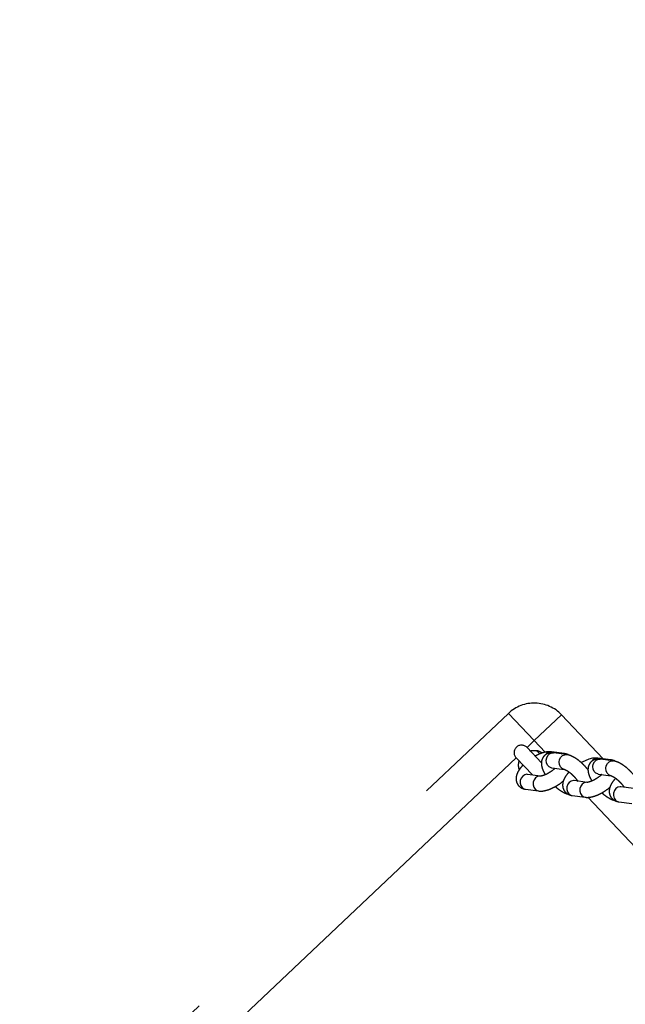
# Model space of a CAD drawing. Header units: metres. Extents: x 104098 to 104607, y 427853 to 428230.
# Tile 81 of 147: x 104263.495 to 104263.737, y 428139.873 to 428140.267. Entities that reach past the tile are written whole.
import ezdxf

# ---------------------------------------------------------------- set-up
doc = ezdxf.new("R2010")
doc.units = ezdxf.units.M
doc.linetypes.add('DASHED2', pattern=[0.375, 0.25, -0.125])

# ---------------------------------------------------------------- blocks, each defined once
blk = doc.blocks.new('school2')
at = {"color": 252, "linetype": 'DASHED2'}
for p, q in [((107992.0765445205, 456625.1556471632), (107992.4965444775, 456625.1556471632)), ((107992.4965444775, 456625.1406471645), (107992.4965444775, 456625.1556471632)), ((107992.4865444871, 456625.1406471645), (107992.0865445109, 456625.1406471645)), ((107992.4865444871, 456625.1406471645), (107992.4865444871, 456625.1312056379)), ((107992.492544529, 456625.1322585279), (107992.492544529, 456625.1406471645)), ((107992.4965444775, 456625.1406471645), (107992.492544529, 456625.1406471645)), ((107992.5115444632, 456625.1406471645), (107992.4965444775, 456625.1406471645)), ((107992.4965444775, 456625.1342699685), (107992.4965444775, 456625.1406471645)), ((107992.5115444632, 456625.1406471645), (107992.5115444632, 456625.1164340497)), ((107992.4842071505, 456625.1363879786), (107992.4845465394, 456625.1369668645)), ((107992.4845640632, 456625.1363964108), (107992.4845465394, 456625.1369668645)), ((107992.4925204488, 456625.1363200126), (107992.4928494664, 456625.1359004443)), ((107992.4945424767, 456625.1369668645), (107992.4944906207, 456625.1352829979)), ((107992.4815431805, 456625.132908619), (107992.4808019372, 456625.1321790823)), ((107992.4824613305, 456625.1333847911), (107992.4815431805, 456625.132908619)), ((107992.4834455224, 456625.1335501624), (107992.4824613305, 456625.1333847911)), ((107992.484377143, 456625.1333847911), (107992.4834455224, 456625.1335501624)), ((107992.4851437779, 456625.132908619), (107992.484377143, 456625.1333847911)), ((107992.4853433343, 456625.1326929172), (107992.4851437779, 456625.132908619)), ((107992.4886190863, 456625.1286369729), (107992.4853433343, 456625.1326929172)), ((107992.4928494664, 456625.1359004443), (107992.4928671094, 456625.1358744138)), ((107992.4954354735, 456625.1322804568), (107992.4964013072, 456625.1326061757)), ((107992.4964013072, 456625.1326061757), (107992.4973739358, 456625.1326061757)), ((107992.4973739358, 456625.1326061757), (107992.4982361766, 456625.1322804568)), ((107992.5016891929, 456625.1286369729), (107992.4984134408, 456625.1326929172)), ((107992.4803270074, 456625.1312841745), (107992.4801754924, 456625.1303318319)), ((107992.4801754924, 456625.1303318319), (107992.4803658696, 456625.1294369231)), ((107992.4808019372, 456625.1321790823), (107992.4803270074, 456625.1312841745)), ((107992.4803658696, 456625.1294369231), (107992.4806755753, 456625.1289230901)), ((107992.4806755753, 456625.1289230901), (107992.4839512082, 456625.1248671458)), ((107992.4848189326, 456625.1288526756), (107992.4840776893, 456625.128123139)), ((107992.4857369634, 456625.1293288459), (107992.4848189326, 456625.1288526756)), ((107992.4867211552, 456625.129494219), (107992.4857369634, 456625.1293288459)), ((107992.4876527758, 456625.1293288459), (107992.4867211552, 456625.129494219)), ((107992.4884194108, 456625.1288526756), (107992.4876527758, 456625.1293288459)), ((107992.4886170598, 456625.1286394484), (107992.4884194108, 456625.1288526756)), ((107992.493657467, 456625.1299056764), (107992.4939755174, 456625.1308435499)), ((107992.4936772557, 456625.128967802), (107992.493657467, 456625.1299056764)), ((107992.4940323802, 456625.1281430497), (107992.4936772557, 456625.128967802)), ((107992.4939755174, 456625.1308435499), (107992.4945930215, 456625.1316683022)), ((107992.4945930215, 456625.1316683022), (107992.4954354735, 456625.1322804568)), ((107992.4982361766, 456625.1322804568), (107992.4987920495, 456625.1317905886)), ((107992.4987111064, 456625.1282245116), (107992.49967694, 456625.1285502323)), ((107992.5020678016, 456625.1277346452), (107992.4987920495, 456625.1317905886)), ((107992.49967694, 456625.1285502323), (107992.5006496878, 456625.1285502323)), ((107992.5006496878, 456625.1285502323), (107992.5015119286, 456625.1282245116)), ((107992.5008075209, 456625.1292950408), (107992.5014895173, 456625.1288526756)), ((107992.5014895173, 456625.1288526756), (107992.5016905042, 456625.1286352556)), ((107992.4836026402, 456625.1272282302), (107992.4834512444, 456625.1262758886)), ((107992.4834512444, 456625.1262758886), (107992.4836416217, 456625.1253809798)), ((107992.4840776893, 456625.128123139), (107992.4836026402, 456625.1272282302)), ((107992.4836416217, 456625.1253809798), (107992.4839527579, 456625.1248652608)), ((107992.494092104, 456625.1280615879), (107992.4940323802, 456625.1281430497)), ((107992.4941242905, 456625.1280207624), (107992.494092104, 456625.1280615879)), ((107992.4941242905, 456625.1280207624), (107992.4973999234, 456625.1239648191)), ((107992.4969330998, 456625.1258497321), (107992.4972511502, 456625.1267876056)), ((107992.4969528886, 456625.1249118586), (107992.4969330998, 456625.1258497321)), ((107992.4973081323, 456625.1240871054), (107992.4969528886, 456625.1249118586)), ((107992.4972511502, 456625.1267876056), (107992.4978686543, 456625.1276123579)), ((107992.4978686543, 456625.1276123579), (107992.4987111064, 456625.1282245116)), ((107992.5015119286, 456625.1282245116), (107992.5020694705, 456625.1277324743)), ((107992.4973993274, 456625.1239656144), (107992.4973081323, 456625.1240871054)), ((107992.5041233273, 456625.121395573), (107992.5041233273, 456625.1213955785)), ((107992.5057433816, 456625.1209052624), (107992.5041233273, 456625.121395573)), ((107992.5072721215, 456625.1202717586), (107992.5057433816, 456625.1209052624)), ((107992.4921194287, 456625.1166827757), (107992.4919679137, 456625.1157304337)), ((107992.4925943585, 456625.1175776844), (107992.4921194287, 456625.1166827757)), ((107992.4933356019, 456625.1183072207), (107992.4925943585, 456625.1175776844)), ((107992.4942537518, 456625.1187833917), (107992.4933356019, 456625.1183072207)), ((107992.4952379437, 456625.1189487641), (107992.4942537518, 456625.1187833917)), ((107992.4961695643, 456625.1187833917), (107992.4952379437, 456625.1189487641)), ((107992.4969361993, 456625.1183072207), (107992.4961695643, 456625.1187833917)), ((107992.4971357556, 456625.118091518), (107992.4969361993, 456625.1183072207)), ((107992.5004115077, 456625.114035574), (107992.4971357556, 456625.118091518)), ((107992.5057679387, 456625.1162421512), (107992.5063854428, 456625.1170669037)), ((107992.5063854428, 456625.1170669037), (107992.5072278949, 456625.1176790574)), ((107992.5072278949, 456625.1176790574), (107992.5081937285, 456625.1180047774)), ((107992.5086010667, 456625.1195189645), (107992.5072721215, 456625.1202717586)), ((107992.5081937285, 456625.1180047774), (107992.5091663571, 456625.1180047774)), ((107992.509631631, 456625.1187078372), (107992.5086010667, 456625.1195189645)), ((107992.5091663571, 456625.1180047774), (107992.5100285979, 456625.1176790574)), ((107992.5102058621, 456625.118091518), (107992.509631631, 456625.1187078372)), ((107992.5100285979, 456625.1176790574), (107992.5105844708, 456625.1171891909)), ((107992.5134816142, 456625.114035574), (107992.5102058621, 456625.118091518)), ((107992.5138602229, 456625.1131332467), (107992.5105844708, 456625.1171891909)), ((107992.4919679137, 456625.1157304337), (107992.4921582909, 456625.1148355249)), ((107992.4921582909, 456625.1148355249), (107992.4924679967, 456625.1143216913)), ((107992.4924679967, 456625.1143216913), (107992.4957436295, 456625.1102657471)), ((107992.4958701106, 456625.1135217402), (107992.4953950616, 456625.1126268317)), ((107992.496611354, 456625.1142512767), (107992.4958701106, 456625.1135217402)), ((107992.4975293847, 456625.1147274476), (107992.496611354, 456625.1142512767)), ((107992.4985135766, 456625.1148928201), (107992.4975293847, 456625.1147274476)), ((107992.4994451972, 456625.1147274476), (107992.4985135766, 456625.1148928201)), ((107992.5002118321, 456625.1142512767), (107992.4994451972, 456625.1147274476)), ((107992.5004094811, 456625.1140380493), (107992.5002118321, 456625.1142512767)), ((107992.5054498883, 456625.1153042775), (107992.5057679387, 456625.1162421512)), ((107992.5054696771, 456625.1143664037), (107992.5054498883, 456625.1153042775)), ((107992.5058248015, 456625.1135416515), (107992.5054696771, 456625.1143664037)), ((107992.5058845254, 456625.1134601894), (107992.5058248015, 456625.1135416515)), ((107992.5059167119, 456625.1134193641), (107992.5058845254, 456625.1134601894)), ((107992.5059167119, 456625.1134193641), (107992.5091923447, 456625.1093634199)), ((107992.5090435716, 456625.1121862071), (107992.5096610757, 456625.1130109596)), ((107992.5096610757, 456625.1130109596), (107992.5105035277, 456625.1136231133)), ((107992.5105035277, 456625.1136231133), (107992.5114693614, 456625.1139488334)), ((107992.5114693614, 456625.1139488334), (107992.5124421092, 456625.1139488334)), ((107992.5124421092, 456625.1139488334), (107992.51330435, 456625.1136231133)), ((107992.5125999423, 456625.1146936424), (107992.5132819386, 456625.1142512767)), ((107992.5132819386, 456625.1142512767), (107992.5134829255, 456625.1140338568)), ((107992.51330435, 456625.1136231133), (107992.5138618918, 456625.1131310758)), ((107992.4953950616, 456625.1126268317), (107992.4952436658, 456625.1116744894)), ((107992.4952436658, 456625.1116744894), (107992.495434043, 456625.1107795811)), ((107992.495434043, 456625.1107795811), (107992.4957451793, 456625.1102638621)), ((107992.4965444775, 456625.0418096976), (107992.4965444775, 456625.1094710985)), ((107992.5087255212, 456625.1112483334), (107992.5090435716, 456625.1121862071)), ((107992.5087453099, 456625.1103104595), (107992.5087255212, 456625.1112483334)), ((107992.5091005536, 456625.1094857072), (107992.5087453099, 456625.1103104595)), ((107992.5091917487, 456625.1093642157), (107992.5091005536, 456625.1094857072)), ((107992.5039118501, 456625.102081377), (107992.5037603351, 456625.1011290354)), ((107992.5037603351, 456625.1011290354), (107992.5039507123, 456625.1002341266)), ((107992.5043867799, 456625.1029762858), (107992.5039118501, 456625.102081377)), ((107992.5051280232, 456625.1037058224), (107992.5043867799, 456625.1029762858)), ((107992.5060461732, 456625.1041819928), (107992.5051280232, 456625.1037058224)), ((107992.5070303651, 456625.1043473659), (107992.5060461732, 456625.1041819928)), ((107992.5079619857, 456625.1041819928), (107992.5070303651, 456625.1043473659)), ((107992.5087286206, 456625.1037058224), (107992.5079619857, 456625.1041819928)), ((107992.508928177, 456625.1034901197), (107992.5087286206, 456625.1037058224)), ((107992.512203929, 456625.0994341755), (107992.508928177, 456625.1034901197)), ((107992.5039507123, 456625.1002341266), (107992.504260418, 456625.0997202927)), ((107992.504260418, 456625.0997202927), (107992.5075360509, 456625.0956643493))]:
    blk.add_line(p, q, dxfattribs=at)
for centre, radius, start, end in [((107963.1760300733, 457111.1270218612), 478.5421874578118, 270.128471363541, 276.2285906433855), ((107963.1760300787, 457111.1270218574), 478.5421874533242, 270.128471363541, 276.2285906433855), ((107963.1760076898, 457111.1274265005), 478.6425921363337, 270.1284688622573, 276.2273076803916), ((107963.1760076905, 457111.1274265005), 480.8925921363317, 270.1284688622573, 276.1986169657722), ((107992.4965445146, 456625.1406471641), 0.01500000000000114, 0, 90), ((107992.4895445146, 456625.1406471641), 0.002999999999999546, 0, 180), ((107992.4895445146, 456625.1336471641), 0.006000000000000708, 12.3134827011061, 33.59255543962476), ((107992.4965187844, 456625.1310625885), 0.002499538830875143, 40.71159185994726, 103.7886995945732), ((107992.5083112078, 456625.1164611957), 0.002499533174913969, 40.71151263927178, 103.7887788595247)]:
    blk.add_arc(centre, radius, start, end, dxfattribs=at)
for points, knots in [([(107992.4865998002, 456625.1366154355), (107992.4862880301, 456625.1366060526), (107992.4854105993, 456625.1365796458), (107992.4840672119, 456625.1363472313), (107992.4826978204, 456625.1359251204), (107992.4815721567, 456625.135316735), (107992.4807088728, 456625.1345806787), (107992.4800689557, 456625.1336958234), (107992.4796694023, 456625.132656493), (107992.4795721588, 456625.1315432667), (107992.4797800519, 456625.130469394), (107992.4801734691, 456625.1295975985), (107992.4805237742, 456625.1291270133), (107992.4806755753, 456625.1289230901)], [0, 0, 0, 0, 0.06648177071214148, 0.1871031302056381, 0.3156594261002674, 0.4187750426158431, 0.5096598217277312, 0.595268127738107, 0.6789030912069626, 0.7687486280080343, 0.8531224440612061, 0.9363521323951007, 1, 1, 1, 1]), ([(107992.4845465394, 456625.1369668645), (107992.4848027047, 456625.1373057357), (107992.4852286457, 456625.1378691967), (107992.4859006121, 456625.1384268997), (107992.4863407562, 456625.1387261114), (107992.4866167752, 456625.1388850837), (107992.4866438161, 456625.1388995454), (107992.4866567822, 456625.1389064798)], [0, 0, 0, 0, 0.3231392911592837, 0.5373025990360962, 0.7133124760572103, 0.8625333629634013, 1, 1, 1, 1]), ([(107992.4924435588, 456625.1389002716), (107992.4924386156, 456625.1389029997), (107992.4924195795, 456625.1389135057), (107992.4925547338, 456625.1388393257), (107992.4928290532, 456625.1386736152), (107992.4932782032, 456625.138358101), (107992.4939122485, 456625.1378121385), (107992.4943174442, 456625.1372686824), (107992.4945424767, 456625.1369668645)], [0, 0, 0, 0, 0.0483200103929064, 0.1860778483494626, 0.326041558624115, 0.4830758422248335, 0.7129171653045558, 0.9999999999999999, 0.9999999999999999, 0.9999999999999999, 0.9999999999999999]), ([(107992.4987920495, 456625.1317905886), (107992.4985980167, 456625.1320104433), (107992.4981779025, 456625.1324864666), (107992.4973539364, 456625.1330620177), (107992.4963558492, 456625.1334479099), (107992.495273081, 456625.1335544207), (107992.4942122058, 456625.1333596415), (107992.4932646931, 456625.1329045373), (107992.4924673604, 456625.1322606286), (107992.4917815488, 456625.1314329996), (107992.4911806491, 456625.1303702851), (107992.490691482, 456625.1291422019), (107992.4904702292, 456625.1281762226), (107992.4903689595, 456625.1277340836)], [0, 0, 0, 0, 0.07542713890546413, 0.1633127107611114, 0.2475319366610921, 0.3308618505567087, 0.4179364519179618, 0.5006054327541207, 0.5840424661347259, 0.6741792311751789, 0.7777888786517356, 0.8982916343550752, 1, 1, 1, 1]), ([(107992.4984134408, 456625.1326929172), (107992.498227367, 456625.132903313), (107992.4977559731, 456625.1334363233), (107992.4967980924, 456625.1341663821), (107992.4955049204, 456625.1348946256), (107992.4940502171, 456625.1355067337), (107992.4929902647, 456625.1358069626), (107992.4924981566, 456625.135946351)], [0, 0, 0, 0, 0.1347384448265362, 0.3413423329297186, 0.5694835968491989, 0.8001225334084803, 1, 1, 1, 1]), ([(107992.4950127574, 456625.1269206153), (107992.4947123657, 456625.1269261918), (107992.4940303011, 456625.126938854), (107992.4928710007, 456625.1270822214), (107992.4916482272, 456625.1273259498), (107992.4905219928, 456625.1276538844), (107992.4896208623, 456625.1280141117), (107992.4890068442, 456625.1283384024), (107992.4886626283, 456625.1285905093), (107992.4886331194, 456625.1286232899), (107992.488619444, 456625.1286384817)], [0, 0, 0, 0, 0.1116483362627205, 0.2535069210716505, 0.3974372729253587, 0.5404683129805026, 0.6796219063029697, 0.7980003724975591, 0.9063861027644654, 1, 1, 1, 1]), ([(107992.5025622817, 456625.126988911), (107992.5025570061, 456625.1270188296), (107992.5024909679, 456625.1273933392), (107992.5021800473, 456625.1279589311), (107992.5018375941, 456625.1284319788), (107992.5016891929, 456625.1286369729)], [0, 0, 0, 0, 0.04689163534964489, 0.5869727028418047, 1, 1, 1, 1]), ([(107992.4839512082, 456625.1248671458), (107992.4841373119, 456625.1246567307), (107992.4846087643, 456625.124123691), (107992.4855670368, 456625.1233941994), (107992.4868583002, 456625.1226632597), (107992.4883711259, 456625.1220400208), (107992.4900077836, 456625.1215430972), (107992.4916960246, 456625.1211935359), (107992.4930185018, 456625.1209998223), (107992.4937436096, 456625.1209727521), (107992.4939155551, 456625.1209663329)], [0, 0, 0, 0, 0.08833644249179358, 0.2237807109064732, 0.3733443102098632, 0.5245452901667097, 0.6706655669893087, 0.8136997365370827, 0.955822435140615, 0.9999999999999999, 0.9999999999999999, 0.9999999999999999, 0.9999999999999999]), ([(107992.5041251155, 456625.1174420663), (107992.5041630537, 456625.1179159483), (107992.5042456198, 456625.1189472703), (107992.5042164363, 456625.1205776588), (107992.5040692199, 456625.122256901), (107992.5037876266, 456625.1238697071), (107992.5033555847, 456625.1253893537), (107992.5028130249, 456625.126690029), (107992.5022965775, 456625.1274139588), (107992.5020678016, 456625.1277346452)], [0, 0, 0, 0, 0.1228536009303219, 0.2673695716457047, 0.4123340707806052, 0.5592667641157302, 0.7109220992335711, 0.8719442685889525, 1, 1, 1, 1]), ([(107992.4900338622, 456625.1215630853), (107992.4900558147, 456625.1212816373), (107992.490121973, 456625.1204334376), (107992.4903719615, 456625.1190898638), (107992.4908073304, 456625.1175743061), (107992.4912063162, 456625.1165390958), (107992.4915403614, 456625.1160495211), (107992.4915947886, 456625.1159697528)], [0, 0, 0, 0, 0.1293923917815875, 0.3899497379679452, 0.6588773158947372, 0.9444195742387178, 1, 1, 1, 1]), ([(107992.4980069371, 456625.1219964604), (107992.4978256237, 456625.1219901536), (107992.4970805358, 456625.1219642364), (107992.4958615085, 456625.1217432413), (107992.4944898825, 456625.1213243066), (107992.4933645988, 456625.120715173), (107992.4925013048, 456625.119979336), (107992.4918613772, 456625.1190944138), (107992.491461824, 456625.1180550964), (107992.4913645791, 456625.1169418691), (107992.491572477, 456625.1158679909), (107992.4919658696, 456625.1149962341), (107992.4923161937, 456625.1145256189), (107992.4924679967, 456625.1143216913)], [0, 0, 0, 0, 0.03989752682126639, 0.1639545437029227, 0.2961724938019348, 0.4022201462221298, 0.4956984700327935, 0.5837451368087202, 0.6697622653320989, 0.7621667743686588, 0.8489438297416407, 0.9345441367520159, 1, 1, 1, 1]), ([(107992.4974050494, 456625.1239570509), (107992.4974082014, 456625.123953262), (107992.497416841, 456625.1239428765), (107992.497559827, 456625.123685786), (107992.4977575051, 456625.1231518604), (107992.4979641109, 456625.1223513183), (107992.4981307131, 456625.1213243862), (107992.4982271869, 456625.1201325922), (107992.4982290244, 456625.1188754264), (107992.4981580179, 456625.1177875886), (107992.4980574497, 456625.117209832), (107992.4980202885, 456625.1169963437)], [0, 0, 0, 0, 0.05639692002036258, 0.1545848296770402, 0.2616403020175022, 0.380106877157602, 0.5080650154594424, 0.6424195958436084, 0.7801815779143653, 0.9187742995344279, 1, 1, 1, 1]), ([(107992.5105844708, 456625.1171891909), (107992.510390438, 456625.1174090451), (107992.5099703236, 456625.1178850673), (107992.5091463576, 456625.1184606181), (107992.5081482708, 456625.1188465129), (107992.5070655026, 456625.1189530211), (107992.506004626, 456625.1187582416), (107992.5050571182, 456625.1183031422), (107992.5042597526, 456625.1176591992), (107992.5035740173, 456625.116831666), (107992.5029730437, 456625.1157688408), (107992.5024839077, 456625.114540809), (107992.5022626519, 456625.1135748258), (107992.5021613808, 456625.1131326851)], [0, 0, 0, 0, 0.07542708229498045, 0.1633126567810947, 0.2475319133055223, 0.3308618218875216, 0.417936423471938, 0.5006054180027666, 0.5840424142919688, 0.6741841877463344, 0.7777888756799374, 0.8982916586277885, 1, 1, 1, 1]), ([(107992.5068051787, 456625.1123192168), (107992.5065047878, 456625.1123247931), (107992.5058227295, 456625.1123374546), (107992.5046634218, 456625.1124808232), (107992.5034406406, 456625.112724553), (107992.5023144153, 456625.1130524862), (107992.5014132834, 456625.1134127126), (107992.5007992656, 456625.1137370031), (107992.500455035, 456625.1139891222), (107992.5004255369, 456625.1140218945), (107992.5004118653, 456625.1140370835)], [0, 0, 0, 0, 0.1116471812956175, 0.2535026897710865, 0.3974299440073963, 0.5404595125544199, 0.679611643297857, 0.7979888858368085, 0.9063735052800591, 1, 1, 1, 1]), ([(107992.5143548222, 456625.1123875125), (107992.5143495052, 456625.1124174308), (107992.5142829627, 456625.11279186), (107992.5139725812, 456625.1133575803), (107992.5136300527, 456625.11383059), (107992.5134816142, 456625.114035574)], [0, 0, 0, 0, 0.04690056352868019, 0.5869637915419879, 1, 1, 1, 1]), ([(107992.5159175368, 456625.1028406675), (107992.5159554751, 456625.1033145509), (107992.5160380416, 456625.1043458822), (107992.516008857, 456625.1059762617), (107992.5158616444, 456625.1076554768), (107992.5155800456, 456625.1092683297), (107992.5151479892, 456625.1107879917), (107992.5146054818, 456625.1120885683), (107992.5140890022, 456625.1128125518), (107992.5138602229, 456625.1131332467)], [0, 0, 0, 0, 0.1228528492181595, 0.267369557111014, 0.4123347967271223, 0.559264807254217, 0.7109209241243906, 0.8719498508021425, 1, 1, 1, 1]), ([(107992.4957436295, 456625.1102657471), (107992.4959297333, 456625.1100553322), (107992.4964011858, 456625.1095222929), (107992.497359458, 456625.1087928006), (107992.4986507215, 456625.1080618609), (107992.5001635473, 456625.1074386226), (107992.501800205, 456625.1069416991), (107992.5034884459, 456625.1065921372), (107992.5048109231, 456625.1063984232), (107992.5055360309, 456625.1063713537), (107992.5057079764, 456625.1063649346)], [0, 0, 0, 0, 0.08833642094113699, 0.2237807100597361, 0.3733443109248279, 0.5245452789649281, 0.6706655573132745, 0.8136997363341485, 0.9558224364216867, 1, 1, 1, 1]), ([(107992.5091974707, 456625.1093556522), (107992.5092006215, 456625.1093518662), (107992.5092092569, 456625.1093414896), (107992.5093522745, 456625.1090843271), (107992.5095499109, 456625.1085505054), (107992.5097565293, 456625.107749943), (107992.5099231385, 456625.1067229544), (107992.5100196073, 456625.1055311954), (107992.5100214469, 456625.1042740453), (107992.5099504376, 456625.1031861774), (107992.509849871, 456625.1026084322), (107992.5098127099, 456625.1023949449)], [0, 0, 0, 0, 0.05639750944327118, 0.1545741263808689, 0.2616414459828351, 0.3801093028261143, 0.5080627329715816, 0.6424187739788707, 0.7801822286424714, 0.9187734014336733, 1, 1, 1, 1]), ([(107992.5018262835, 456625.106961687), (107992.5018482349, 456625.1066802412), (107992.5019143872, 456625.1058320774), (107992.5021644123, 456625.104488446), (107992.5025996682, 456625.1029728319), (107992.5029989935, 456625.1019377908), (107992.5033328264, 456625.1014481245), (107992.50338721, 456625.1013683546)], [0, 0, 0, 0, 0.1293952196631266, 0.3899447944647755, 0.6588707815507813, 0.9444277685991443, 1, 1, 1, 1]), ([(107992.5097993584, 456625.1073950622), (107992.5096180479, 456625.1073887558), (107992.5088730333, 456625.1073628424), (107992.5076538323, 456625.1071418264), (107992.5062823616, 456625.1067229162), (107992.5051569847, 456625.1061137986), (107992.5042939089, 456625.1053779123), (107992.5036537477, 456625.1044930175), (107992.5032542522, 456625.1034536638), (107992.5031570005, 456625.1023404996), (107992.5033648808, 456625.1012666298), (107992.5037583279, 456625.1003947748), (107992.5041086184, 456625.0999242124), (107992.504260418, 456625.0997202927)], [0, 0, 0, 0, 0.03990046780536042, 0.1639531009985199, 0.296175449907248, 0.4022228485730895, 0.4956959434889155, 0.583741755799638, 0.6697586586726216, 0.7621672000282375, 0.8489440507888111, 0.9345393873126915, 1, 1, 1, 1])]:
    blk.add_open_spline(points, degree=3, knots=knots, dxfattribs=at)

msp = doc.modelspace()

# ---------------------------------------------------------------- block references
at = {"rotation": 43.40342385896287}
msp.add_blockref('school2', (339564.7790640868, 22181.48214643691), dxfattribs=at)

doc.saveas('drawing.dxf')
